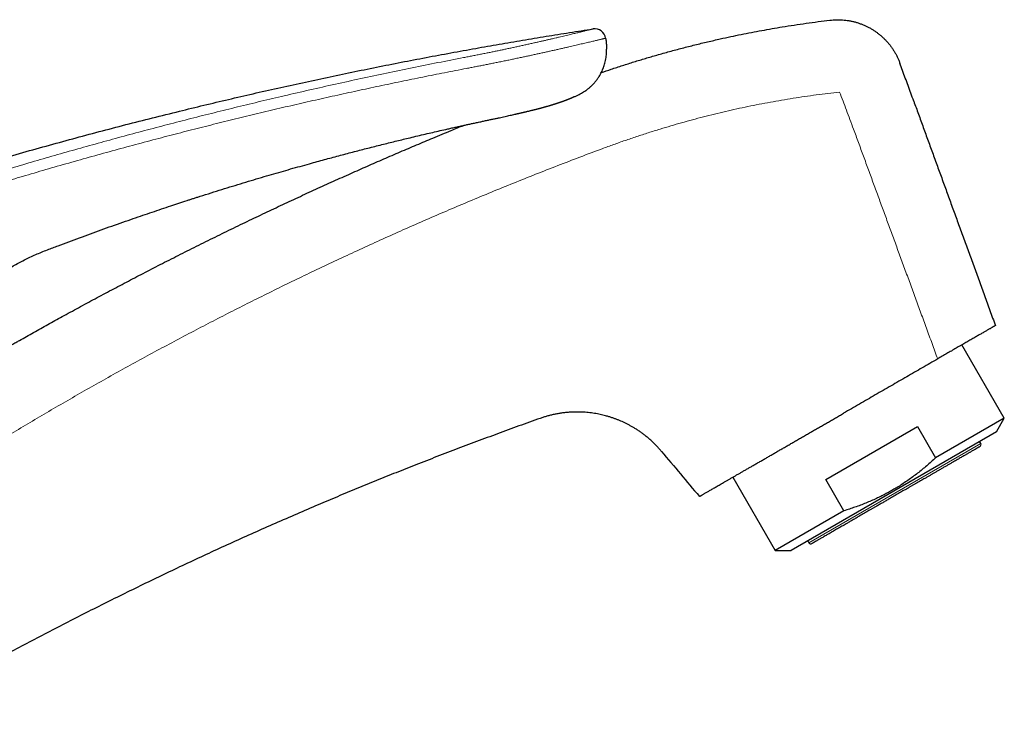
# Model space of a CAD drawing. Header units: millimetres. Extents: x 8 to 802, y 12 to 450.
# Tile 28 of 28: x 684 to 773, y 386 to 450. Entities that reach past the tile are written whole.
import ezdxf

# ---------------------------------------------------------------- set-up
doc = ezdxf.new("R2010")
doc.units = ezdxf.units.MM

msp = doc.modelspace()

# ---------------------------------------------------------------- linework, layer by layer
at = {"color": 7, "linetype": 'Continuous', "lineweight": 30}
for p, q in [((773.302, 413.556), (769.462, 420.205)), ((773.302, 413.556), (767.063, 409.954)), ((772.58, 412.306), (773.302, 413.556)), ((757.117, 407.997), (765.423, 412.793)), ((765.423, 412.793), (767.063, 409.954)), ((772.58, 412.306), (763.27, 406.931)), ((771.164, 411.258), (771.064, 411.431)), ((748.678, 408.205), (752.517, 401.556)), ((758.756, 405.158), (757.117, 407.997)), ((763.27, 406.931), (753.96, 401.556)), ((758.756, 405.158), (752.517, 401.556)), ((755.476, 402.431), (755.576, 402.258)), ((752.517, 401.556), (753.96, 401.556))]:
    msp.add_line(p, q, dxfattribs=at)
at = {"color": 8, "linetype": 'Continuous', "lineweight": 0}
msp.add_line((771.164, 411.258), (755.576, 402.258), dxfattribs=at)
at = {"color": 7, "linetype": 'Continuous', "lineweight": 30}
for centre, radius, start, end in [((736.156, 447.872), 1, 8.55448, 98.68864), ((770.991, 411.158), 0.2, 300, 30), ((755.749, 402.358), 0.2, 210, 300)]:
    msp.add_arc(centre, radius, start, end, dxfattribs=at)
for points, knots in [([(747.545, 447.953), (747.86, 448.022), (748.488, 448.161), (749.43, 448.356), (750.369, 448.542), (751.304, 448.718), (752.235, 448.884), (753.218, 449.05), (754.251, 449.213), (755.334, 449.372), (756.411, 449.519), (757.128, 449.607), (757.486, 449.651)], [0, 0, 0, 0, 0.095898, 0.191269, 0.286111, 0.380425, 0.474211, 0.567469, 0.676702, 0.785201, 0.892967, 1, 1, 1, 1]), ([(615.321, 411.563), (616.071, 411.922), (617.572, 412.64), (619.831, 413.7), (622.095, 414.747), (624.366, 415.782), (626.628, 416.797), (628.884, 417.792), (631.131, 418.769), (633.383, 419.733), (635.657, 420.691), (637.951, 421.642), (640.266, 422.585), (642.587, 423.515), (644.913, 424.432), (647.244, 425.335), (649.58, 426.224), (651.922, 427.099), (654.268, 427.961), (656.619, 428.809), (658.976, 429.643), (661.337, 430.464), (663.702, 431.27), (666.073, 432.063), (668.381, 432.821), (670.628, 433.544), (672.813, 434.234), (675.001, 434.912), (677.193, 435.579), (679.388, 436.234), (681.653, 436.896), (683.988, 437.565), (686.394, 438.24), (688.804, 438.9), (691.218, 439.545), (693.635, 440.177), (696.056, 440.795), (698.413, 441.382), (700.706, 441.939), (702.934, 442.468), (705.165, 442.985), (707.399, 443.49), (709.635, 443.983), (711.874, 444.464), (714.115, 444.933), (716.359, 445.39), (718.605, 445.835), (720.853, 446.268), (723.104, 446.688), (725.314, 447.09), (727.483, 447.472), (729.611, 447.835), (731.74, 448.188), (733.872, 448.531), (735.294, 448.75), (736.005, 448.86)], [0, 0, 0, 0, 0.01968, 0.03936, 0.05904, 0.078719, 0.098399, 0.117726, 0.137053, 0.15638, 0.175706, 0.195427, 0.215146, 0.234866, 0.254585, 0.274304, 0.294022, 0.313739, 0.333456, 0.353173, 0.372889, 0.392604, 0.412319, 0.432033, 0.451747, 0.469817, 0.487887, 0.505957, 0.524026, 0.542094, 0.560162, 0.579872, 0.599582, 0.619291, 0.638999, 0.658707, 0.678414, 0.698121, 0.716185, 0.734249, 0.752312, 0.770375, 0.788437, 0.806499, 0.824561, 0.842622, 0.860683, 0.878743, 0.896804, 0.914864, 0.931891, 0.948919, 0.965946, 0.982973, 1, 1, 1, 1]), ([(736.748, 444.897), (737.046, 444.999), (737.687, 445.218), (738.676, 445.542), (739.713, 445.87), (740.753, 446.186), (741.828, 446.501), (742.94, 446.812), (744.089, 447.119), (745.239, 447.412), (746.391, 447.691), (747.16, 447.866), (747.545, 447.953)], [0, 0, 0, 0, 0.084087, 0.181146, 0.278053, 0.374807, 0.471408, 0.577495, 0.683397, 0.789115, 0.894649, 1, 1, 1, 1]), ([(737.145, 448.02), (737.16, 447.91), (737.191, 447.69), (737.22, 447.357), (737.228, 447.135), (737.232, 447.023)], [0, 0, 0, 0, 0.332746, 0.666103, 1, 1, 1, 1]), ([(734.736, 442.915), (734.805, 442.95), (734.944, 443.02), (735.147, 443.141), (735.347, 443.274), (735.542, 443.42), (735.732, 443.578), (735.916, 443.75), (736.091, 443.934), (736.257, 444.129), (736.413, 444.336), (736.549, 444.54), (736.668, 444.74), (736.77, 444.934), (736.862, 445.132), (736.945, 445.335), (737.018, 445.542), (737.084, 445.765), (737.141, 446.004), (737.187, 446.26), (737.217, 446.516), (737.234, 446.77), (737.232, 446.939), (737.232, 447.023)], [0, 0, 0, 0, 0.0455659, 0.0920138, 0.139296, 0.1873587, 0.2361421, 0.2855812, 0.3356061, 0.3861416, 0.4371068, 0.4884134, 0.5313647, 0.5744357, 0.6175732, 0.6607241, 0.7038345, 0.7468506, 0.7982669, 0.8493769, 0.9000909, 0.9503241, 1, 1, 1, 1]), ([(765.085, 442.311), (764.999, 442.546), (764.829, 443.013), (764.575, 443.71), (764.325, 444.397), (764.079, 445.074), (763.916, 445.523), (763.835, 445.745)], [0, 0, 0, 0, 0.205413, 0.408119, 0.608118, 0.805411, 1, 1, 1, 1]), ([(728.956, 441.128), (728.978, 441.133), (729.024, 441.143), (729.089, 441.158), (729.151, 441.172), (729.209, 441.185), (729.269, 441.199), (729.333, 441.214), (729.402, 441.23), (729.475, 441.247), (729.551, 441.264), (729.624, 441.281), (729.686, 441.296), (729.735, 441.307), (729.772, 441.316), (729.804, 441.323), (729.835, 441.331), (729.869, 441.339), (729.908, 441.348), (729.975, 441.364), (730.064, 441.385), (730.173, 441.411), (730.284, 441.438), (730.395, 441.465), (730.493, 441.489), (730.579, 441.51), (730.652, 441.529), (730.726, 441.547), (730.798, 441.565), (730.87, 441.584), (730.947, 441.603), (731.024, 441.623), (731.096, 441.642), (731.158, 441.658), (731.208, 441.671), (731.253, 441.683), (731.298, 441.696), (731.351, 441.71), (731.409, 441.725), (731.467, 441.741), (731.522, 441.756), (731.575, 441.771), (731.627, 441.785), (731.679, 441.8), (731.744, 441.818), (731.822, 441.84), (731.914, 441.867), (732.01, 441.894), (732.104, 441.922), (732.193, 441.949), (732.275, 441.974), (732.342, 441.994), (732.398, 442.012), (732.447, 442.027), (732.499, 442.043), (732.55, 442.06), (732.594, 442.074), (732.629, 442.085), (732.66, 442.095), (732.692, 442.105), (732.728, 442.117), (732.769, 442.131), (732.811, 442.145), (732.849, 442.157), (732.88, 442.167), (732.909, 442.177), (732.94, 442.188), (732.973, 442.199), (733.006, 442.21), (733.036, 442.221), (733.06, 442.229), (733.081, 442.236), (733.1, 442.243), (733.119, 442.25), (733.141, 442.257), (733.169, 442.267), (733.2, 442.278), (733.229, 442.288), (733.256, 442.298), (733.285, 442.308), (733.318, 442.321), (733.353, 442.333), (733.386, 442.345), (733.414, 442.356), (733.439, 442.365), (733.466, 442.375), (733.494, 442.386), (733.526, 442.398), (733.56, 442.41), (733.592, 442.423), (733.63, 442.437), (733.682, 442.457), (733.746, 442.482), (733.811, 442.508), (733.869, 442.531), (733.925, 442.554), (733.983, 442.578), (734.045, 442.604), (734.111, 442.631), (734.178, 442.66), (734.223, 442.679), (734.244, 442.688)], [0, 0, 0, 0, 0.013342, 0.027433, 0.039514, 0.051281, 0.063151, 0.076932, 0.090658, 0.105934, 0.122193, 0.137409, 0.151526, 0.160083, 0.167662, 0.174265, 0.179976, 0.18655, 0.194672, 0.203661, 0.226874, 0.248187, 0.268073, 0.290615, 0.311625, 0.323389, 0.338328, 0.351275, 0.363137, 0.37603, 0.388758, 0.402645, 0.415196, 0.425182, 0.433608, 0.440256, 0.447417, 0.456529, 0.466498, 0.476147, 0.485659, 0.494224, 0.502779, 0.511524, 0.520487, 0.535529, 0.551222, 0.567621, 0.584567, 0.600211, 0.614076, 0.628009, 0.635562, 0.644231, 0.653918, 0.663872, 0.672065, 0.677735, 0.683101, 0.688814, 0.69519, 0.703069, 0.711857, 0.718733, 0.724021, 0.729195, 0.73516, 0.741328, 0.748139, 0.753851, 0.758379, 0.762312, 0.765753, 0.769112, 0.773322, 0.778744, 0.785237, 0.791029, 0.795595, 0.80108, 0.807976, 0.815396, 0.821879, 0.827046, 0.832109, 0.837122, 0.842727, 0.849172, 0.856455, 0.863365, 0.868906, 0.879518, 0.894889, 0.9085, 0.919823, 0.930994, 0.943852, 0.956894, 0.970368, 0.986288, 1, 1, 1, 1]), ([(734.24, 442.687), (734.325, 442.724), (734.492, 442.797), (734.656, 442.876), (734.736, 442.915)], [0, 0, 0, 0, 0.509483, 1, 1, 1, 1]), ([(765.085, 442.311), (765.229, 441.915), (765.518, 441.121), (765.954, 439.922), (766.394, 438.712), (766.839, 437.49), (767.286, 436.263), (767.734, 435.031), (768.184, 433.795), (768.638, 432.547), (769.1, 431.279), (769.569, 429.99), (770.045, 428.681), (770.526, 427.359), (771.012, 426.026), (771.502, 424.68), (771.996, 423.322), (772.327, 422.412), (772.493, 421.955)], [0, 0, 0, 0, 0.0582964, 0.1171846, 0.1766647, 0.2367368, 0.2974008, 0.3575577, 0.4182858, 0.479585, 0.5414553, 0.6051772, 0.6694938, 0.7344052, 0.7999115, 0.8660128, 0.9327089, 1, 1, 1, 1]), ([(686.507, 428.827), (686.835, 428.951), (687.486, 429.199), (688.463, 429.564), (689.439, 429.925), (690.416, 430.283), (691.393, 430.635), (692.368, 430.983), (693.338, 431.325), (694.267, 431.649), (695.154, 431.954), (696.003, 432.243), (696.849, 432.528), (697.66, 432.798), (698.435, 433.053), (699.029, 433.247), (699.477, 433.392), (699.777, 433.489), (700.075, 433.585), (700.601, 433.753), (701.352, 433.991), (702.331, 434.298), (703.302, 434.598), (704.265, 434.891), (705.221, 435.179), (706.149, 435.454), (707.049, 435.717), (707.921, 435.969), (708.783, 436.215), (709.635, 436.455), (710.42, 436.674), (711.139, 436.872), (711.793, 437.05), (712.444, 437.225), (713.088, 437.397), (713.725, 437.566), (714.35, 437.729), (714.968, 437.889), (715.587, 438.048), (716.209, 438.206), (716.832, 438.363), (717.445, 438.515), (718.049, 438.664), (718.645, 438.809), (719.271, 438.961), (719.928, 439.118), (720.615, 439.28), (721.293, 439.438), (721.965, 439.593), (722.538, 439.724), (723.013, 439.831), (723.389, 439.915), (723.76, 439.998), (724.124, 440.078), (724.478, 440.156), (724.821, 440.231), (725.044, 440.28), (725.154, 440.303)], [0, 0, 0, 0, 0.026038, 0.051817, 0.077573, 0.103399, 0.129145, 0.154796, 0.180354, 0.205625, 0.227898, 0.250126, 0.272241, 0.294283, 0.313648, 0.33298, 0.340709, 0.348606, 0.356421, 0.363991, 0.389648, 0.415044, 0.440225, 0.465199, 0.489935, 0.514393, 0.537166, 0.559658, 0.581876, 0.603811, 0.625451, 0.642448, 0.659251, 0.67587, 0.692576, 0.708815, 0.724835, 0.740625, 0.756235, 0.772392, 0.788316, 0.803978, 0.819384, 0.834571, 0.849555, 0.867283, 0.88476, 0.90201, 0.919058, 0.936076, 0.945699, 0.955271, 0.964691, 0.97393, 0.982987, 0.991668, 1, 1, 1, 1]), ([(725.154, 440.303), (725.281, 440.331), (725.53, 440.385), (725.897, 440.464), (726.249, 440.539), (726.587, 440.611), (726.91, 440.681), (727.214, 440.746), (727.498, 440.807), (727.763, 440.864), (728.015, 440.919), (728.254, 440.972), (728.484, 441.023), (728.706, 441.072), (728.863, 441.107), (728.945, 441.126), (728.956, 441.128)], [0, 0, 0, 0, 0.100164, 0.196547, 0.289142, 0.377945, 0.462951, 0.544158, 0.617243, 0.686948, 0.75327, 0.816212, 0.875771, 0.935246, 0.990918, 1, 1, 1, 1]), ([(673.168, 414.237), (673.342, 414.344), (673.838, 414.648), (674.66, 415.149), (675.64, 415.742), (676.635, 416.339), (677.644, 416.94), (678.645, 417.532), (679.637, 418.114), (680.619, 418.686), (681.5, 419.196), (682.276, 419.642), (682.78, 419.929), (683.121, 420.124), (683.297, 420.224), (683.475, 420.325), (683.651, 420.425), (683.821, 420.521), (684.357, 420.825), (685.264, 421.336), (686.553, 422.054), (687.91, 422.802), (689.337, 423.581), (690.834, 424.389), (692.343, 425.194), (693.864, 425.996), (695.397, 426.794), (696.697, 427.463), (697.76, 428.005), (698.584, 428.422), (699.411, 428.838), (700.248, 429.256), (701.366, 429.812), (702.765, 430.499), (704.417, 431.299), (706.045, 432.078), (707.649, 432.836), (709.251, 433.582), (710.848, 434.317), (712.443, 435.041), (714.003, 435.74), (715.53, 436.414), (717.023, 437.066), (718.513, 437.708), (719.999, 438.34), (721.538, 438.987), (722.96, 439.577), (723.89, 439.956), (724.268, 440.11)], [0, 0, 0, 0, 0.0106984, 0.0304153, 0.0503901, 0.0706227, 0.0911131, 0.1118613, 0.131459, 0.1512813, 0.1713282, 0.1846822, 0.1981341, 0.2016734, 0.2052194, 0.208772, 0.2123315, 0.2158307, 0.2189769, 0.2445821, 0.2703075, 0.2961531, 0.3256691, 0.3553404, 0.385167, 0.4151488, 0.445286, 0.4755784, 0.4916355, 0.5077358, 0.5238794, 0.5400719, 0.5566919, 0.5892263, 0.621612, 0.6526972, 0.6836443, 0.7144531, 0.7451238, 0.7756563, 0.8060507, 0.8345817, 0.8629899, 0.8912753, 0.9194379, 0.9474777, 0.978627, 1, 1, 1, 1]), ([(672.361, 409.126), (672.362, 409.156), (672.368, 409.358), (672.391, 409.731), (672.43, 410.244), (672.482, 410.756), (672.546, 411.263), (672.621, 411.764), (672.706, 412.26), (672.803, 412.754), (672.912, 413.247), (673.032, 413.741), (673.165, 414.235), (673.31, 414.725), (673.465, 415.212), (673.632, 415.694), (673.81, 416.172), (673.998, 416.646), (674.198, 417.115), (674.408, 417.579), (674.629, 418.039), (674.861, 418.493), (675.104, 418.942), (675.356, 419.386), (675.628, 419.838), (675.92, 420.299), (676.234, 420.766), (676.56, 421.225), (676.897, 421.676), (677.236, 422.105), (677.574, 422.513), (677.91, 422.9), (678.256, 423.279), (678.61, 423.65), (678.974, 424.013), (679.345, 424.367), (679.737, 424.724), (680.152, 425.083), (680.588, 425.442), (681.035, 425.791), (681.491, 426.128), (681.956, 426.454), (682.431, 426.769), (682.916, 427.072), (683.409, 427.363), (683.912, 427.642), (684.42, 427.907), (684.933, 428.158), (685.451, 428.395), (685.975, 428.619), (686.33, 428.757), (686.507, 428.827)], [0, 0, 0, 0, 0.00352, 0.023585, 0.043631, 0.063654, 0.083653, 0.103269, 0.122861, 0.14243, 0.161976, 0.181899, 0.201804, 0.221692, 0.241566, 0.26143, 0.281285, 0.301135, 0.320982, 0.340829, 0.360677, 0.380531, 0.400392, 0.420263, 0.440144, 0.462027, 0.483924, 0.505837, 0.527763, 0.549702, 0.569658, 0.589623, 0.609595, 0.629573, 0.649555, 0.669539, 0.689525, 0.711516, 0.733525, 0.755562, 0.777637, 0.799759, 0.821937, 0.844178, 0.866487, 0.888864, 0.91131, 0.933417, 0.955577, 0.977777, 1, 1, 1, 1]), ([(772.493, 421.955), (772.493, 421.955), (772.491, 421.954), (772.477, 421.946), (772.455, 421.933), (772.424, 421.915), (772.384, 421.892), (772.334, 421.864), (772.275, 421.829), (772.208, 421.791), (772.133, 421.747), (772.05, 421.7), (771.96, 421.647), (771.86, 421.59), (771.751, 421.527), (771.634, 421.459), (771.508, 421.386), (771.376, 421.31), (771.239, 421.231), (771.096, 421.148), (770.946, 421.062), (770.788, 420.971), (770.624, 420.876), (770.454, 420.778), (770.278, 420.676), (770.096, 420.571), (769.911, 420.465), (769.724, 420.356), (769.531, 420.245), (769.334, 420.131), (769.131, 420.014), (768.923, 419.894), (768.712, 419.772), (768.502, 419.651), (768.295, 419.532), (768.092, 419.414), (767.886, 419.295), (767.678, 419.175), (767.468, 419.054), (767.329, 418.973), (767.259, 418.933)], [0, 0, 0, 0, 0.025961, 0.051921, 0.078061, 0.104201, 0.130908, 0.157614, 0.184518, 0.211421, 0.237382, 0.263344, 0.289486, 0.315628, 0.342341, 0.369054, 0.395964, 0.422874, 0.448802, 0.474731, 0.501105, 0.527503, 0.553901, 0.580276, 0.607133, 0.63399, 0.660149, 0.686308, 0.712644, 0.738981, 0.765873, 0.792764, 0.819846, 0.846927, 0.872259, 0.897601, 0.922933, 0.948618, 0.974314, 1, 1, 1, 1]), ([(767.259, 418.933), (766.792, 418.664), (765.855, 418.123), (764.446, 417.309), (763.026, 416.489), (761.597, 415.665), (760.159, 414.834), (759.197, 414.279), (758.714, 414)], [0, 0, 0, 0, 0.163883, 0.328879, 0.494989, 0.662213, 0.830549, 1, 1, 1, 1]), ([(731.218, 413.542), (730.572, 413.312), (729.281, 412.852), (727.35, 412.149), (725.427, 411.436), (723.512, 410.713), (721.604, 409.98), (719.739, 409.252), (717.917, 408.528), (716.138, 407.81), (714.366, 407.083), (712.6, 406.348), (710.772, 405.575), (708.884, 404.763), (706.936, 403.912), (704.995, 403.05), (703.063, 402.178), (701.139, 401.295), (699.222, 400.402), (697.314, 399.498), (695.413, 398.584), (693.52, 397.66), (691.636, 396.726), (689.759, 395.781), (687.89, 394.826), (686.029, 393.862), (684.176, 392.887), (682.33, 391.902), (680.464, 390.892), (678.577, 389.855), (676.669, 388.791), (674.77, 387.717), (672.926, 386.66), (671.718, 385.954), (671.137, 385.615)], [0, 0, 0, 0, 0.031014, 0.061974, 0.092881, 0.123737, 0.154542, 0.185298, 0.214252, 0.243164, 0.272035, 0.300867, 0.329658, 0.361747, 0.393788, 0.425784, 0.457735, 0.489642, 0.521507, 0.55333, 0.585112, 0.616855, 0.648558, 0.680224, 0.711852, 0.743444, 0.775001, 0.806523, 0.83801, 0.870962, 0.903877, 0.936758, 0.969604, 1, 1, 1, 1]), ([(742.216, 410.543), (742.146, 410.626), (742.004, 410.792), (741.779, 411.034), (741.543, 411.273), (741.295, 411.507), (741.034, 411.737), (740.774, 411.95), (740.517, 412.147), (740.264, 412.329), (739.998, 412.507), (739.741, 412.669), (739.492, 412.814), (739.255, 412.945), (739.008, 413.072), (738.763, 413.189), (738.522, 413.297), (738.285, 413.395), (738.039, 413.491), (737.782, 413.582), (737.513, 413.67), (737.254, 413.746), (737.004, 413.812), (736.765, 413.87), (736.516, 413.923), (736.258, 413.971), (735.988, 414.014), (735.709, 414.05), (735.421, 414.08), (735.124, 414.101), (734.816, 414.114), (734.497, 414.117), (734.168, 414.11), (733.832, 414.091), (733.49, 414.061), (733.146, 414.018), (732.805, 413.963), (732.468, 413.897), (732.139, 413.821), (731.821, 413.736), (731.515, 413.644), (731.316, 413.576), (731.218, 413.542)], [0, 0, 0, 0, 0.0268326, 0.0540425, 0.0816754, 0.1097868, 0.1384419, 0.1677175, 0.1928538, 0.218551, 0.2448777, 0.2719116, 0.2937055, 0.3160337, 0.3389458, 0.3625054, 0.38306, 0.4041898, 0.4259554, 0.4484242, 0.4716704, 0.4957754, 0.515376, 0.5356091, 0.5565329, 0.5782197, 0.6007299, 0.6241103, 0.6477536, 0.67228, 0.6977067, 0.7240278, 0.7511745, 0.7790191, 0.8073782, 0.8360138, 0.8646414, 0.8929907, 0.9208424, 0.9480294, 0.974436, 1, 1, 1, 1]), ([(745.647, 406.455), (745.648, 406.456), (745.65, 406.457), (745.665, 406.466), (745.69, 406.48), (745.725, 406.5), (745.77, 406.526), (745.824, 406.558), (745.889, 406.595), (745.964, 406.638), (746.05, 406.689), (746.15, 406.746), (746.259, 406.809), (746.377, 406.877), (746.503, 406.95), (746.637, 407.027), (746.779, 407.109), (746.93, 407.196), (747.091, 407.289), (747.26, 407.387), (747.438, 407.49), (747.628, 407.599), (747.829, 407.716), (748.044, 407.839), (748.267, 407.968), (748.495, 408.1), (748.728, 408.234), (748.965, 408.371), (749.209, 408.512), (749.461, 408.658), (749.721, 408.808), (749.987, 408.961), (750.258, 409.118), (750.54, 409.28), (750.833, 409.45), (751.139, 409.626), (751.451, 409.807), (751.765, 409.988), (752.079, 410.169), (752.393, 410.35), (752.712, 410.535), (753.037, 410.722), (753.366, 410.912), (753.699, 411.104), (754.034, 411.298), (754.378, 411.496), (754.731, 411.7), (755.095, 411.91), (755.462, 412.122), (755.825, 412.332), (756.185, 412.54), (756.54, 412.745), (756.897, 412.951), (757.257, 413.158), (757.619, 413.368), (757.984, 413.578), (758.349, 413.789), (758.593, 413.93), (758.714, 414)], [0, 0, 0, 0, 0.017548, 0.035102, 0.052657, 0.070205, 0.087892, 0.105579, 0.122994, 0.14041, 0.15886, 0.177318, 0.195776, 0.214226, 0.231776, 0.249333, 0.26689, 0.28444, 0.30199, 0.319546, 0.337103, 0.354653, 0.373102, 0.39156, 0.410017, 0.428466, 0.446048, 0.463637, 0.481226, 0.498807, 0.516528, 0.534249, 0.551698, 0.569148, 0.58763, 0.606119, 0.624608, 0.643089, 0.66072, 0.678357, 0.695994, 0.713624, 0.731394, 0.749164, 0.766662, 0.78416, 0.802692, 0.821232, 0.839772, 0.858305, 0.875905, 0.893511, 0.911118, 0.928718, 0.946535, 0.964359, 0.982183, 1, 1, 1, 1]), ([(770.876, 410.86), (770.858, 410.85), (770.821, 410.829), (770.759, 410.793), (770.691, 410.753), (770.616, 410.71), (770.536, 410.664), (770.447, 410.613), (770.358, 410.561), (770.269, 410.51), (770.183, 410.46), (770.094, 410.408), (770, 410.354), (769.902, 410.298), (769.8, 410.239), (769.681, 410.17), (769.543, 410.091), (769.385, 409.999), (769.22, 409.904), (769.048, 409.805), (768.87, 409.702), (768.672, 409.588), (768.452, 409.461), (768.21, 409.321), (767.96, 409.177), (767.702, 409.028), (767.451, 408.883), (767.21, 408.743), (766.979, 408.61), (766.745, 408.475), (766.506, 408.337), (766.264, 408.197), (766.031, 408.063), (765.809, 407.935), (765.599, 407.813), (765.387, 407.691), (765.174, 407.568), (764.959, 407.444), (764.742, 407.319), (764.529, 407.196), (764.319, 407.074), (764.113, 406.955), (763.907, 406.836), (763.7, 406.717), (763.493, 406.598), (763.286, 406.478), (763.082, 406.361), (762.846, 406.224), (762.577, 406.069), (762.273, 405.893), (761.971, 405.719), (761.699, 405.562), (761.455, 405.421), (761.241, 405.297), (761.029, 405.175), (760.819, 405.054), (760.611, 404.934), (760.402, 404.813), (760.207, 404.7), (760.026, 404.596), (759.861, 404.501), (759.699, 404.407), (759.539, 404.315), (759.381, 404.223), (759.225, 404.133), (759.052, 404.034), (758.864, 403.925), (758.662, 403.808), (758.466, 403.695), (758.275, 403.585), (758.09, 403.478), (757.898, 403.367), (757.7, 403.253), (757.5, 403.137), (757.309, 403.027), (757.129, 402.924), (756.969, 402.831), (756.828, 402.749), (756.703, 402.677), (756.587, 402.61), (756.478, 402.548), (756.378, 402.49), (756.291, 402.439), (756.216, 402.396), (756.151, 402.359), (756.093, 402.325), (756.041, 402.295), (755.995, 402.268), (755.955, 402.245), (755.92, 402.226), (755.892, 402.209), (755.87, 402.196), (755.856, 402.188), (755.849, 402.184), (755.85, 402.185), (755.85, 402.185)], [0, 0, 0, 0, 0.0100972, 0.020177, 0.0302481, 0.0403193, 0.050399, 0.0604961, 0.0710539, 0.0794527, 0.0878427, 0.0962289, 0.1046163, 0.1130098, 0.1214146, 0.1298356, 0.1414513, 0.153043, 0.1646238, 0.1762068, 0.1878054, 0.1994326, 0.2136657, 0.2278657, 0.2420569, 0.2562636, 0.2705101, 0.2823742, 0.2942126, 0.3060392, 0.3178681, 0.3297134, 0.3415892, 0.3515475, 0.3614867, 0.3714151, 0.3813411, 0.3912728, 0.4012188, 0.4111871, 0.420554, 0.4299046, 0.439246, 0.4485851, 0.4579287, 0.4672838, 0.4766574, 0.4855711, 0.4994295, 0.5132756, 0.5271318, 0.5410208, 0.5511151, 0.5611932, 0.5712637, 0.5813352, 0.5914165, 0.6015161, 0.6120747, 0.6204735, 0.6288635, 0.6372497, 0.6456371, 0.6540306, 0.6624354, 0.6708564, 0.6824721, 0.6940638, 0.7056446, 0.7172276, 0.7288262, 0.7404534, 0.7546865, 0.7688865, 0.7830777, 0.7972844, 0.8115309, 0.8233951, 0.8352334, 0.84706, 0.8588889, 0.8707342, 0.88261, 0.8925683, 0.9025075, 0.9124359, 0.9223619, 0.9322936, 0.9422396, 0.9522079, 0.9629113, 0.9735949, 0.9842689, 0.9949437, 1, 1, 1, 1]), ([(771.09, 410.984), (771.09, 410.984), (771.091, 410.984), (771.084, 410.98), (771.068, 410.971), (771.041, 410.955), (770.999, 410.931), (770.945, 410.9), (770.899, 410.873), (770.876, 410.86)], [0, 0, 0, 0, 0.06862, 0.199133, 0.324148, 0.493099, 0.661875, 0.83075, 1, 1, 1, 1]), ([(742.216, 410.543), (742.785, 409.866), (743.929, 408.503), (745.072, 407.14), (745.647, 406.455)], [0, 0, 0, 0, 0.497503, 1, 1, 1, 1]), ([(767.063, 409.954), (766.931, 409.832), (766.668, 409.59), (766.264, 409.237), (765.852, 408.893), (765.431, 408.558), (765.002, 408.233), (764.564, 407.92), (764.12, 407.62), (763.693, 407.349), (763.285, 407.104), (762.896, 406.883), (762.502, 406.671), (762.103, 406.468), (761.677, 406.264), (761.222, 406.059), (760.739, 405.856), (760.251, 405.665), (759.757, 405.485), (759.258, 405.315), (758.923, 405.21), (758.756, 405.158)], [0, 0, 0, 0, 0.055417, 0.110847, 0.166274, 0.221687, 0.277421, 0.333156, 0.388328, 0.4435, 0.489698, 0.535914, 0.582137, 0.628354, 0.674552, 0.728652, 0.782762, 0.836864, 0.89124, 0.945623, 1, 1, 1, 1])]:
    msp.add_open_spline(points, degree=3, knots=knots, dxfattribs=at)
msp.add_open_spline([(757.486, 449.651), (757.581, 449.661), (757.771, 449.681), (758.058, 449.694), (758.346, 449.694), (758.633, 449.68), (758.919, 449.652), (759.203, 449.61), (759.485, 449.556), (759.764, 449.487), (760.04, 449.405), (760.311, 449.311), (760.577, 449.203), (760.838, 449.083), (761.093, 448.95), (761.341, 448.806), (761.582, 448.649), (761.816, 448.482), (762.041, 448.303), (762.257, 448.114), (762.464, 447.914), (762.661, 447.705), (762.848, 447.487), (763.024, 447.26), (763.189, 447.025), (763.343, 446.782), (763.485, 446.532), (763.615, 446.276), (763.733, 446.014), (763.801, 445.835), (763.835, 445.745)], degree=3, dxfattribs=at)
at = {"color": 8, "linetype": 'Continuous', "lineweight": 0}
for points, knots in [([(736.005, 448.86), (736.004, 448.86), (736.002, 448.859), (735.985, 448.855), (735.959, 448.848), (735.921, 448.839), (735.873, 448.827), (735.813, 448.812), (735.74, 448.794), (735.653, 448.772), (735.549, 448.747), (735.432, 448.718), (735.302, 448.686), (735.163, 448.651), (735.016, 448.615), (734.863, 448.578), (734.7, 448.538), (734.526, 448.495), (734.342, 448.451), (734.147, 448.404), (733.935, 448.353), (733.706, 448.297), (733.457, 448.238), (733.198, 448.176), (732.927, 448.112), (732.653, 448.048), (732.379, 447.984), (732.106, 447.92), (731.824, 447.855), (731.534, 447.789), (731.237, 447.721), (730.933, 447.652), (730.611, 447.579), (730.272, 447.503), (729.914, 447.424), (729.55, 447.344), (729.179, 447.262), (728.813, 447.183), (728.454, 447.106), (728.102, 447.031), (727.747, 446.956), (727.388, 446.881), (727.026, 446.806), (726.661, 446.731), (726.282, 446.653), (725.889, 446.574), (725.482, 446.493), (725.074, 446.412), (724.665, 446.332), (724.392, 446.279), (724.256, 446.253)], [0, 0, 0, 0, 0.01938, 0.038841, 0.058379, 0.077987, 0.097663, 0.117401, 0.137197, 0.159036, 0.180937, 0.202894, 0.224903, 0.24696, 0.267051, 0.287175, 0.30733, 0.327511, 0.347718, 0.367946, 0.388193, 0.410484, 0.43279, 0.455108, 0.477434, 0.499765, 0.520067, 0.540367, 0.560662, 0.58095, 0.601227, 0.621491, 0.641739, 0.663989, 0.686214, 0.708408, 0.730568, 0.752689, 0.772764, 0.7928, 0.812796, 0.832747, 0.85265, 0.872502, 0.892299, 0.914006, 0.935637, 0.957184, 0.97864, 1, 1, 1, 1]), ([(724.523, 445.274), (724.656, 445.299), (724.922, 445.35), (725.321, 445.427), (725.72, 445.505), (726.118, 445.583), (726.514, 445.661), (726.909, 445.741), (727.315, 445.822), (727.732, 445.907), (728.157, 445.995), (728.578, 446.082), (728.995, 446.169), (729.393, 446.253), (729.774, 446.334), (730.137, 446.412), (730.495, 446.489), (730.846, 446.566), (731.191, 446.641), (731.529, 446.715), (731.871, 446.791), (732.215, 446.868), (732.56, 446.945), (732.896, 447.021), (733.221, 447.095), (733.525, 447.165), (733.81, 447.23), (734.076, 447.292), (734.333, 447.351), (734.579, 447.408), (734.815, 447.464), (735.04, 447.516), (735.262, 447.569), (735.478, 447.62), (735.688, 447.67), (735.884, 447.717), (736.067, 447.76), (736.23, 447.799), (736.376, 447.834), (736.505, 447.865), (736.622, 447.894), (736.727, 447.919), (736.821, 447.942), (736.903, 447.961), (736.975, 447.979), (737.036, 447.994), (737.085, 448.006), (737.119, 448.014), (737.141, 448.019), (737.144, 448.02), (737.145, 448.02)], [0, 0, 0, 0, 0.019465, 0.03901, 0.05863, 0.078319, 0.098071, 0.117884, 0.137752, 0.159666, 0.181637, 0.20366, 0.225731, 0.247846, 0.267983, 0.288151, 0.308344, 0.32856, 0.348797, 0.369051, 0.38932, 0.411629, 0.433948, 0.456274, 0.478604, 0.500933, 0.521228, 0.541518, 0.561798, 0.582067, 0.602322, 0.62256, 0.642778, 0.664991, 0.687174, 0.709322, 0.731432, 0.7535, 0.773523, 0.793504, 0.813442, 0.833333, 0.853174, 0.872961, 0.892691, 0.914323, 0.935876, 0.957344, 0.978721, 1, 1, 1, 1]), ([(724.256, 446.253), (723.479, 446.103), (721.926, 445.801), (719.598, 445.333), (717.273, 444.852), (714.95, 444.358), (712.63, 443.851), (710.313, 443.33), (708.063, 442.812), (705.879, 442.297), (703.761, 441.786), (701.646, 441.264), (699.533, 440.731), (697.424, 440.188), (695.318, 439.634), (693.214, 439.069), (691.112, 438.494), (689.012, 437.907), (686.914, 437.31), (684.82, 436.702), (682.77, 436.096), (680.763, 435.491), (678.799, 434.89), (676.838, 434.279), (674.877, 433.659), (673.572, 433.237), (672.918, 433.026)], [0, 0, 0, 0, 0.0448, 0.089613, 0.134425, 0.179231, 0.224029, 0.268826, 0.313624, 0.354696, 0.395774, 0.436855, 0.477929, 0.518983, 0.560022, 0.601071, 0.64214, 0.683225, 0.724316, 0.765397, 0.806457, 0.845147, 0.88382, 0.922492, 0.9612, 1, 1, 1, 1]), ([(683.999, 435.406), (684.697, 435.611), (686.092, 436.022), (688.189, 436.625), (690.288, 437.218), (692.391, 437.8), (694.497, 438.37), (696.567, 438.919), (698.599, 439.447), (700.592, 439.956), (702.586, 440.455), (704.583, 440.945), (706.582, 441.425), (708.584, 441.895), (710.588, 442.355), (712.594, 442.805), (714.602, 443.246), (716.599, 443.674), (718.586, 444.091), (720.563, 444.495), (722.542, 444.891), (723.862, 445.146), (724.523, 445.274)], [0, 0, 0, 0, 0.052254, 0.104489, 0.156721, 0.208969, 0.261243, 0.313539, 0.362848, 0.412128, 0.461391, 0.510654, 0.559927, 0.609212, 0.658506, 0.707802, 0.757096, 0.806383, 0.85478, 0.903173, 0.951573, 1, 1, 1, 1]), ([(758.364, 443.133), (758.011, 443.093), (757.306, 443.012), (756.25, 442.875), (755.198, 442.727), (754.15, 442.567), (753.11, 442.396), (752.081, 442.215), (751.061, 442.024), (750.045, 441.822), (749.371, 441.677), (749.034, 441.605)], [0, 0, 0, 0, 0.112645, 0.225137, 0.337469, 0.449639, 0.561642, 0.671481, 0.781154, 0.890661, 1, 1, 1, 1]), ([(758.364, 443.133), (758.569, 442.589), (758.992, 441.469), (759.411, 440.348), (759.627, 439.773)], [0, 0, 0, 0, 0.4868375, 1, 1, 1, 1]), ([(749.034, 441.605), (748.696, 441.529), (748.022, 441.377), (747.016, 441.135), (746.016, 440.883), (745.021, 440.62), (744.033, 440.348), (743.051, 440.065), (742.043, 439.763), (741.01, 439.441), (739.953, 439.096), (738.905, 438.741), (737.866, 438.375), (737.178, 438.122), (736.835, 437.995)], [0, 0, 0, 0, 0.0815028, 0.1627798, 0.2438192, 0.32461, 0.4051418, 0.4854049, 0.5653902, 0.6530431, 0.7403396, 0.82727, 0.9138261, 1, 1, 1, 1]), ([(759.627, 439.773), (759.776, 439.366), (760.076, 438.547), (760.529, 437.313), (760.985, 436.068), (761.446, 434.811), (761.908, 433.55), (762.372, 432.285), (762.836, 431.017), (763.304, 429.738), (763.78, 428.44), (764.263, 427.121), (764.752, 425.783), (765.246, 424.434), (765.744, 423.074), (766.245, 421.703), (766.751, 420.322), (767.089, 419.397), (767.259, 418.933)], [0, 0, 0, 0, 0.058683, 0.117926, 0.177722, 0.238069, 0.298963, 0.359297, 0.420151, 0.48152, 0.543402, 0.607071, 0.671266, 0.735983, 0.801218, 0.866969, 0.933231, 1, 1, 1, 1]), ([(736.835, 437.995), (736.16, 437.742), (734.812, 437.237), (732.797, 436.462), (730.788, 435.675), (728.786, 434.875), (726.791, 434.062), (724.841, 433.251), (722.935, 432.445), (721.073, 431.644), (719.217, 430.831), (717.367, 430.006), (715.524, 429.171), (713.686, 428.325), (711.855, 427.467), (710.031, 426.599), (708.212, 425.719), (706.411, 424.834), (704.626, 423.944), (702.858, 423.048), (701.097, 422.142), (699.331, 421.22), (697.561, 420.282), (695.786, 419.327), (694.018, 418.362), (692.257, 417.386), (690.513, 416.405), (688.785, 415.419), (687.075, 414.429), (685.37, 413.429), (683.661, 412.412), (681.947, 411.377), (680.229, 410.325), (678.518, 409.262), (676.814, 408.188), (675.117, 407.102), (673.966, 406.359), (673.382, 405.975), (673.359, 405.96)], [0, 0, 0, 0, 0.030327, 0.060631, 0.090912, 0.121171, 0.151408, 0.181625, 0.210097, 0.238551, 0.266989, 0.295411, 0.323818, 0.35221, 0.380589, 0.408954, 0.437306, 0.465647, 0.49347, 0.521283, 0.549085, 0.576878, 0.605168, 0.633448, 0.661721, 0.689985, 0.718242, 0.745988, 0.773727, 0.80146, 0.829187, 0.857474, 0.885757, 0.914033, 0.942306, 0.970573, 0.998836, 1, 1, 1, 1]), ([(673.267, 432.082), (673.859, 432.275), (675.045, 432.66), (676.829, 433.224), (678.618, 433.781), (680.41, 434.331), (682.203, 434.873), (683.401, 435.228), (683.999, 435.406)], [0, 0, 0, 0, 0.166241, 0.332869, 0.499672, 0.666509, 0.833298, 1, 1, 1, 1])]:
    msp.add_open_spline(points, degree=3, knots=knots, dxfattribs=at)

doc.saveas('drawing.dxf')
